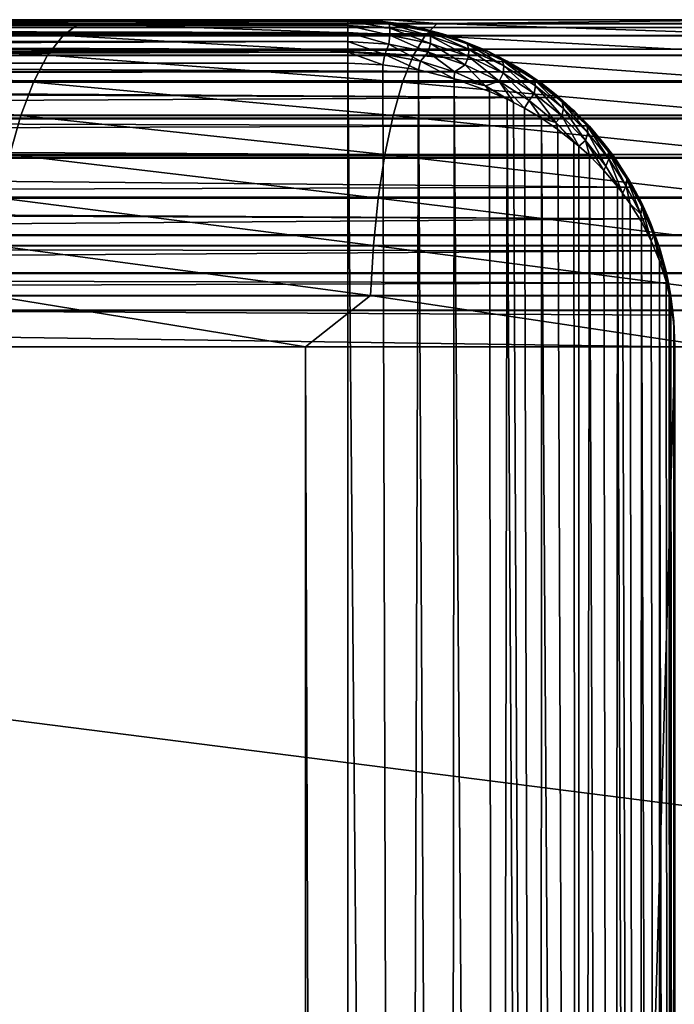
# Model space of a CAD drawing. Extents: x -547 to 547, y 0 to 578.
# Tile 46 of 256: x -532.01 to -529, y 573.48 to 578. Entities that reach past the tile are written whole.
import ezdxf

# ---------------------------------------------------------------- set-up
doc = ezdxf.new("R2010")
doc.units = 0
doc.header["$LTSCALE"] = 65.185185
for name, color, linetype in [('2', 7, 'CONTINUOUS'), ('20', 7, 'CONTINUOUS'), ('216', 7, 'CONTINUOUS'), ('217', 7, 'CONTINUOUS'), ('218', 7, 'CONTINUOUS'), ('231', 7, 'CONTINUOUS'), ('233', 7, 'CONTINUOUS'), ('3', 7, 'CONTINUOUS'), ('329', 7, 'CONTINUOUS'), ('331', 7, 'CONTINUOUS'), ('335', 7, 'CONTINUOUS'), ('719', 7, 'CONTINUOUS'), ('721', 7, 'CONTINUOUS')]:
    doc.layers.add(name, color=color, linetype=linetype)

msp = doc.modelspace()

# ---------------------------------------------------------------- linework, layer by layer
at = {"layer": '2', "color": 7, "linetype": 'CONTINUOUS'}
for points in [[(-530.5, 578, 42.7), (-530.5, 578, -66.5), (-545.5, 578, -66.5), (-530.5, 578, 42.7)], [(-530.5, 578, 42.7), (-545.5, 578, -66.5), (-545.5, 578, 42.7), (-530.5, 578, 42.7)]]:
    msp.add_3dface(points, dxfattribs=at)
at = {"layer": '20', "color": 7, "linetype": 'CONTINUOUS'}
for points in [[(-545.5, 577.8, 42.9), (-530.5, 551.5, 42.9), (-530.5, 577.8, 42.9), (-545.5, 577.8, 42.9)], [(-530.5, 551.5, 42.9), (-545.5, 577.8, 42.9), (-349, 9.5, 42.9), (-530.5, 551.5, 42.9)], [(-545.5, 577.8, 42.9), (-545.5, 1.5, 42.9), (-349, 9.5, 42.9), (-545.5, 577.8, 42.9)]]:
    msp.add_3dface(points, dxfattribs=at)
at = {"layer": '216', "color": 7, "linetype": 'CONTINUOUS'}
for points in [[(-530.5, 551.5, 42.9), (-530.2653, 551.5, 42.8815), (-530.5, 577.8, 42.9), (-530.5, 551.5, 42.9)], [(-530.5, 577.8, 42.9), (-530.2653, 551.5, 42.8815), (-530.3391, 577.7925, 42.8913), (-530.5, 577.8, 42.9)], [(-530.3391, 577.7925, 42.8913), (-530.2653, 551.5, 42.8815), (-530.1764, 577.7694, 42.8647), (-530.3391, 577.7925, 42.8913)], [(-530.2653, 551.5, 42.8815), (-530.0365, 551.5, 42.8266), (-530.1764, 577.7694, 42.8647), (-530.2653, 551.5, 42.8815)], [(-530.1764, 577.7694, 42.8647), (-530.0365, 551.5, 42.8266), (-530.0126, 577.7295, 42.8186), (-530.1764, 577.7694, 42.8647)], [(-530.0365, 551.5, 42.8266), (-529.819, 551.5, 42.7365), (-530.0126, 577.7295, 42.8186), (-530.0365, 551.5, 42.8266)], [(-530.0126, 577.7295, 42.8186), (-529.819, 551.5, 42.7365), (-529.8496, 577.6714, 42.7517), (-530.0126, 577.7295, 42.8186)], [(-529.8496, 577.6714, 42.7517), (-529.819, 551.5, 42.7365), (-529.7693, 577.6354, 42.71), (-529.8496, 577.6714, 42.7517)], [(-529.819, 551.5, 42.7365), (-529.6183, 551.5, 42.6135), (-529.7693, 577.6354, 42.71), (-529.819, 551.5, 42.7365)], [(-529.7693, 577.6354, 42.71), (-529.6183, 551.5, 42.6135), (-529.7394, 577.6205, 42.6928), (-529.7693, 577.6354, 42.71)], [(-529.7394, 577.6205, 42.6928), (-529.6183, 551.5, 42.6135), (-529.69, 577.5941, 42.6625), (-529.7394, 577.6205, 42.6928)], [(-529.69, 577.5941, 42.6625), (-529.6183, 551.5, 42.6135), (-529.6122, 577.5478, 42.6091), (-529.69, 577.5941, 42.6625)], [(-529.6183, 551.5, 42.6135), (-529.4393, 551.5, 42.4607), (-529.6122, 577.5478, 42.6091), (-529.6183, 551.5, 42.6135)], [(-529.6122, 577.5478, 42.6091), (-529.4393, 551.5, 42.4607), (-529.5363, 577.4962, 42.5495), (-529.6122, 577.5478, 42.6091)], [(-529.5363, 577.4962, 42.5495), (-529.4393, 551.5, 42.4607), (-529.4627, 577.439, 42.4835), (-529.5363, 577.4962, 42.5495)], [(-529.4627, 577.439, 42.4835), (-529.4393, 551.5, 42.4607), (-529.4406, 577.4203, 42.4619), (-529.4627, 577.439, 42.4835)], [(-529.4406, 577.4203, 42.4619), (-529.4393, 551.5, 42.4607), (-529.3921, 577.3764, 42.4113), (-529.4406, 577.4203, 42.4619)], [(-529.4393, 551.5, 42.4607), (-529.2865, 551.5, 42.2817), (-529.3921, 577.3764, 42.4113), (-529.4393, 551.5, 42.4607)], [(-529.3921, 577.3764, 42.4113), (-529.2865, 551.5, 42.2817), (-529.3252, 577.3083, 42.3326), (-529.3921, 577.3764, 42.4113)], [(-529.3252, 577.3083, 42.3326), (-529.2865, 551.5, 42.2817), (-529.2625, 577.2346, 42.2477), (-529.3252, 577.3083, 42.3326)], [(-529.2865, 551.5, 42.2817), (-529.1635, 551.5, 42.081), (-529.2625, 577.2346, 42.2477), (-529.2865, 551.5, 42.2817)], [(-529.2625, 577.2346, 42.2477), (-529.1635, 551.5, 42.081), (-529.2393, 577.2043, 42.2127), (-529.2625, 577.2346, 42.2477)], [(-529.2393, 577.2043, 42.2127), (-529.1635, 551.5, 42.081), (-529.205, 577.1561, 42.157), (-529.2393, 577.2043, 42.2127)], [(-529.205, 577.1561, 42.157), (-529.1635, 551.5, 42.081), (-529.1535, 577.0729, 42.0611), (-529.205, 577.1561, 42.157)], [(-529.1635, 551.5, 42.081), (-529.0734, 551.5, 41.8635), (-529.1535, 577.0729, 42.0611), (-529.1635, 551.5, 42.081)], [(-529.1535, 577.0729, 42.0611), (-529.0734, 551.5, 41.8635), (-529.1085, 576.9854, 41.9602), (-529.1535, 577.0729, 42.0611)], [(-529.1085, 576.9854, 41.9602), (-529.0734, 551.5, 41.8635), (-529.0706, 576.8941, 41.8547), (-529.1085, 576.9854, 41.9602)], [(-529.0734, 551.5, 41.8635), (-529.0185, 551.5, 41.6347), (-529.0706, 576.8941, 41.8547), (-529.0734, 551.5, 41.8635)], [(-529.0706, 576.8941, 41.8547), (-529.0185, 551.5, 41.6347), (-529.0403, 576.799, 41.7452), (-529.0706, 576.8941, 41.8547)], [(-529.0403, 576.799, 41.7452), (-529.0185, 551.5, 41.6347), (-529.0258, 576.7401, 41.6771), (-529.0403, 576.799, 41.7452)], [(-529.0258, 576.7401, 41.6771), (-529.0185, 551.5, 41.6347), (-529.0181, 576.7017, 41.6325), (-529.0258, 576.7401, 41.6771)], [(-529.0185, 551.5, 41.6347), (-529, 551.5, 41.4), (-529.0181, 576.7017, 41.6325), (-529.0185, 551.5, 41.6347)], [(-529.0181, 576.7017, 41.6325), (-529, 551.5, 41.4), (-529.0046, 576.6021, 41.5172), (-529.0181, 576.7017, 41.6325)], [(-529, 551.5, 41.4), (-529, 576.5, 41.4), (-529.0046, 576.6021, 41.5172), (-529, 551.5, 41.4)]]:
    msp.add_3dface(points, dxfattribs=at)
at = {"layer": '217', "color": 7, "linetype": 'CONTINUOUS'}
for points in [[(-530.5, 578, -66.5), (-530.5, 578, 42.7), (-530.3391, 577.9913, 42.6925), (-530.5, 578, -66.5)], [(-530.2782, 577.9835, -66.7221), (-530.5, 578, -66.5), (-530.3391, 577.9913, 42.6925), (-530.2782, 577.9835, -66.7221)], [(-530.1764, 577.9647, 42.6694), (-530.2782, 577.9835, -66.7221), (-530.3391, 577.9913, 42.6925), (-530.1764, 577.9647, 42.6694)], [(-530.0652, 577.9356, -66.9347), (-530.2782, 577.9835, -66.7221), (-530.1764, 577.9647, 42.6694), (-530.0652, 577.9356, -66.9347)], [(-530.0126, 577.9186, 42.6295), (-530.0652, 577.9356, -66.9347), (-530.1764, 577.9647, 42.6694), (-530.0126, 577.9186, 42.6295)], [(-529.8665, 577.8596, -67.1334), (-530.0652, 577.9356, -66.9347), (-530.0126, 577.9186, 42.6295), (-529.8665, 577.8596, -67.1334)], [(-529.8496, 577.8517, 42.5714), (-529.8665, 577.8596, -67.1334), (-530.0126, 577.9186, 42.6295), (-529.8496, 577.8517, 42.5714)], [(-529.6866, 577.7603, -67.3134), (-529.8665, 577.8596, -67.1334), (-529.69, 577.7625, 42.4941), (-529.6866, 577.7603, -67.3134)], [(-529.69, 577.7625, 42.4941), (-529.8665, 577.8596, -67.1334), (-529.7693, 577.81, 42.5354), (-529.69, 577.7625, 42.4941)], [(-529.7693, 577.81, 42.5354), (-529.8665, 577.8596, -67.1334), (-529.8496, 577.8517, 42.5714), (-529.7693, 577.81, 42.5354)], [(-529.6122, 577.7091, 42.4478), (-529.6866, 577.7603, -67.3134), (-529.69, 577.7625, 42.4941), (-529.6122, 577.7091, 42.4478)], [(-529.5288, 577.6431, -67.4712), (-529.6866, 577.7603, -67.3134), (-529.5363, 577.6495, 42.3962), (-529.5288, 577.6431, -67.4712)], [(-529.5363, 577.6495, 42.3962), (-529.6866, 577.7603, -67.3134), (-529.6122, 577.7091, 42.4478), (-529.5363, 577.6495, 42.3962)], [(-529.4627, 577.5835, 42.339), (-529.5288, 577.6431, -67.4712), (-529.5363, 577.6495, 42.3962), (-529.4627, 577.5835, 42.339)], [(-529.3941, 577.5134, -67.6058), (-529.5288, 577.6431, -67.4712), (-529.4627, 577.5835, 42.339), (-529.3941, 577.5134, -67.6058)], [(-529.3921, 577.5113, 42.2764), (-529.3941, 577.5134, -67.6058), (-529.4627, 577.5835, 42.339), (-529.3921, 577.5113, 42.2764)], [(-529.282, 577.3754, -67.7181), (-529.3941, 577.5134, -67.6058), (-529.3252, 577.4326, 42.2083), (-529.282, 577.3754, -67.7181)], [(-529.3252, 577.4326, 42.2083), (-529.3941, 577.5134, -67.6058), (-529.3921, 577.5113, 42.2764), (-529.3252, 577.4326, 42.2083)], [(-529.2625, 577.3477, 42.1346), (-529.282, 577.3754, -67.7181), (-529.3252, 577.4326, 42.2083), (-529.2625, 577.3477, 42.1346)], [(-529.191, 577.2325, -67.809), (-529.282, 577.3754, -67.7181), (-529.205, 577.257, 42.0561), (-529.191, 577.2325, -67.809)], [(-529.205, 577.257, 42.0561), (-529.282, 577.3754, -67.7181), (-529.2625, 577.3477, 42.1346), (-529.205, 577.257, 42.0561)], [(-529.1535, 577.1611, 41.9729), (-529.191, 577.2325, -67.809), (-529.205, 577.257, 42.0561), (-529.1535, 577.1611, 41.9729)], [(-529.1196, 577.0869, -67.8804), (-529.191, 577.2325, -67.809), (-529.1535, 577.1611, 41.9729), (-529.1196, 577.0869, -67.8804)], [(-529.1085, 577.0602, 41.8854), (-529.1196, 577.0869, -67.8804), (-529.1535, 577.1611, 41.9729), (-529.1085, 577.0602, 41.8854)], [(-529.066, 576.9402, -67.934), (-529.1196, 577.0869, -67.8804), (-529.0706, 576.9547, 41.7941), (-529.066, 576.9402, -67.934)], [(-529.0706, 576.9547, 41.7941), (-529.1196, 577.0869, -67.8804), (-529.1085, 577.0602, 41.8854), (-529.0706, 576.9547, 41.7941)], [(-529.0403, 576.8452, 41.699), (-529.066, 576.9402, -67.934), (-529.0706, 576.9547, 41.7941), (-529.0403, 576.8452, 41.699)], [(-529.0288, 576.7925, -67.9712), (-529.066, 576.9402, -67.934), (-529.0403, 576.8452, 41.699), (-529.0288, 576.7925, -67.9712)], [(-529.0181, 576.7325, 41.6017), (-529.0288, 576.7925, -67.9712), (-529.0403, 576.8452, 41.699), (-529.0181, 576.7325, 41.6017)], [(-529.007, 576.6452, -67.993), (-529.0288, 576.7925, -67.9712), (-529.0181, 576.7325, 41.6017), (-529.007, 576.6452, -67.993)], [(-529.0046, 576.6172, 41.5021), (-529.007, 576.6452, -67.993), (-529.0181, 576.7325, 41.6017), (-529.0046, 576.6172, 41.5021)], [(-529, 576.5, 41.4), (-529, 576.5, -68), (-529.007, 576.6452, -67.993), (-529, 576.5, 41.4)], [(-529, 576.5, 41.4), (-529.007, 576.6452, -67.993), (-529.0046, 576.6172, 41.5021), (-529, 576.5, 41.4)]]:
    msp.add_3dface(points, dxfattribs=at)
at = {"layer": '218', "color": 7, "linetype": 'CONTINUOUS'}
for points in [[(-530.5, 578, -66.5), (-530.2782, 577.9835, -66.7221), (-545.5, 578, -66.5), (-530.5, 578, -66.5)], [(-545.5, 578, -66.5), (-530.2782, 577.9835, -66.7221), (-545.5, 577.9954, -66.6174), (-545.5, 578, -66.5)], [(-545.5, 577.9954, -66.6174), (-530.2782, 577.9835, -66.7221), (-545.5, 577.9816, -66.7343), (-545.5, 577.9954, -66.6174)], [(-530.2782, 577.9835, -66.7221), (-530.0652, 577.9356, -66.9347), (-545.5, 577.9816, -66.7343), (-530.2782, 577.9835, -66.7221)], [(-545.5, 577.9816, -66.7343), (-530.0652, 577.9356, -66.9347), (-545.5, 577.9587, -66.8498), (-545.5, 577.9816, -66.7343)], [(-545.5, 577.9587, -66.8498), (-530.0652, 577.9356, -66.9347), (-545.5, 577.9267, -66.9632), (-545.5, 577.9587, -66.8498)], [(-530.0652, 577.9356, -66.9347), (-529.8665, 577.8596, -67.1334), (-545.5, 577.9267, -66.9632), (-530.0652, 577.9356, -66.9347)], [(-545.5, 577.9267, -66.9632), (-529.8665, 577.8596, -67.1334), (-545.5, 577.886, -67.0737), (-545.5, 577.9267, -66.9632)], [(-545.5, 577.886, -67.0737), (-529.8665, 577.8596, -67.1334), (-545.5, 577.8367, -67.1807), (-545.5, 577.886, -67.0737)], [(-529.8665, 577.8596, -67.1334), (-529.6866, 577.7603, -67.3134), (-545.5, 577.8367, -67.1807), (-529.8665, 577.8596, -67.1334)], [(-545.5, 577.8367, -67.1807), (-529.6866, 577.7603, -67.3134), (-545.5, 577.7791, -67.2835), (-545.5, 577.8367, -67.1807)], [(-545.5, 577.7791, -67.2835), (-529.6866, 577.7603, -67.3134), (-545.5, 577.7476, -67.3327), (-545.5, 577.7791, -67.2835)], [(-529.6866, 577.7603, -67.3134), (-529.5288, 577.6431, -67.4712), (-545.5, 577.7476, -67.3327), (-529.6866, 577.7603, -67.3134)], [(-545.5, 577.7476, -67.3327), (-529.5288, 577.6431, -67.4712), (-545.5, 577.7137, -67.3814), (-545.5, 577.7476, -67.3327)], [(-545.5, 577.7137, -67.3814), (-529.5288, 577.6431, -67.4712), (-545.5, 577.5608, -67.5605), (-545.5, 577.7137, -67.3814)], [(-529.5288, 577.6431, -67.4712), (-529.3941, 577.5134, -67.6058), (-545.5, 577.5608, -67.5605), (-529.5288, 577.6431, -67.4712)], [(-545.5, 577.5608, -67.5605), (-529.3941, 577.5134, -67.6058), (-545.5, 577.4646, -67.6487), (-545.5, 577.5608, -67.5605)], [(-529.3941, 577.5134, -67.6058), (-529.282, 577.3754, -67.7181), (-545.5, 577.4646, -67.6487), (-529.3941, 577.5134, -67.6058)], [(-545.5, 577.4646, -67.6487), (-529.282, 577.3754, -67.7181), (-545.5, 577.3818, -67.7134), (-545.5, 577.4646, -67.6487)], [(-529.282, 577.3754, -67.7181), (-529.191, 577.2325, -67.809), (-545.5, 577.3818, -67.7134), (-529.282, 577.3754, -67.7181)], [(-545.5, 577.3818, -67.7134), (-529.191, 577.2325, -67.809), (-545.5, 577.1811, -67.8364), (-545.5, 577.3818, -67.7134)], [(-529.191, 577.2325, -67.809), (-529.1196, 577.0869, -67.8804), (-545.5, 577.1811, -67.8364), (-529.191, 577.2325, -67.809)], [(-545.5, 577.1811, -67.8364), (-529.1196, 577.0869, -67.8804), (-545.5, 577.1553, -67.8493), (-545.5, 577.1811, -67.8364)], [(-545.5, 577.1553, -67.8493), (-529.1196, 577.0869, -67.8804), (-545.5, 576.9636, -67.9266), (-545.5, 577.1553, -67.8493)], [(-529.1196, 577.0869, -67.8804), (-529.066, 576.9402, -67.934), (-545.5, 576.9636, -67.9266), (-529.1196, 577.0869, -67.8804)], [(-545.5, 576.9636, -67.9266), (-529.066, 576.9402, -67.934), (-545.5, 576.8314, -67.9629), (-545.5, 576.9636, -67.9266)], [(-529.066, 576.9402, -67.934), (-529.0288, 576.7925, -67.9712), (-545.5, 576.8314, -67.9629), (-529.066, 576.9402, -67.934)], [(-545.5, 576.8314, -67.9629), (-529.0288, 576.7925, -67.9712), (-545.5, 576.7347, -67.9815), (-545.5, 576.8314, -67.9629)], [(-529.0288, 576.7925, -67.9712), (-529.007, 576.6452, -67.993), (-545.5, 576.7347, -67.9815), (-529.0288, 576.7925, -67.9712)], [(-529, 576.5, -68), (-545.5, 576.5, -68), (-545.5, 576.7347, -67.9815), (-529, 576.5, -68)], [(-529.007, 576.6452, -67.993), (-529, 576.5, -68), (-545.5, 576.7347, -67.9815), (-529.007, 576.6452, -67.993)]]:
    msp.add_3dface(points, dxfattribs=at)
at = {"layer": '231', "color": 7, "linetype": 'CONTINUOUS'}
for points in [[(-530.5, 578, 42.7), (-545.5, 578, 42.7), (-545.5, 577.9932, 42.7518), (-530.5, 578, 42.7)], [(-530.5, 577.9932, 42.7518), (-530.5, 578, 42.7), (-545.5, 577.9932, 42.7518), (-530.5, 577.9932, 42.7518)], [(-530.5, 577.9732, 42.8), (-530.5, 577.9932, 42.7518), (-545.5, 577.9932, 42.7518), (-530.5, 577.9732, 42.8)], [(-545.5, 577.9732, 42.8), (-530.5, 577.9732, 42.8), (-545.5, 577.9932, 42.7518), (-545.5, 577.9732, 42.8)], [(-530.5, 577.9413, 42.8415), (-530.5, 577.9732, 42.8), (-545.5, 577.9732, 42.8), (-530.5, 577.9413, 42.8415)], [(-545.5, 577.9413, 42.8415), (-530.5, 577.9413, 42.8415), (-545.5, 577.9732, 42.8), (-545.5, 577.9413, 42.8415)], [(-530.5, 577.8999, 42.8733), (-530.5, 577.9413, 42.8415), (-545.5, 577.8999, 42.8733), (-530.5, 577.8999, 42.8733)], [(-545.5, 577.8999, 42.8733), (-530.5, 577.9413, 42.8415), (-545.5, 577.9413, 42.8415), (-545.5, 577.8999, 42.8733)], [(-530.5, 577.8516, 42.8932), (-530.5, 577.8999, 42.8733), (-545.5, 577.8516, 42.8932), (-530.5, 577.8516, 42.8932)], [(-545.5, 577.8516, 42.8932), (-530.5, 577.8999, 42.8733), (-545.5, 577.8999, 42.8733), (-545.5, 577.8516, 42.8932)], [(-545.5, 577.8, 42.9), (-530.5, 577.8, 42.9), (-530.5, 577.8516, 42.8932), (-545.5, 577.8, 42.9)], [(-545.5, 577.8, 42.9), (-530.5, 577.8516, 42.8932), (-545.5, 577.8516, 42.8932), (-545.5, 577.8, 42.9)]]:
    msp.add_3dface(points, dxfattribs=at)
at = {"layer": '233', "color": 7, "linetype": 'CONTINUOUS'}
for points in [[(-530.3391, 577.9913, 42.6925), (-530.5, 578, 42.7), (-530.3102, 577.9811, 42.7415), (-530.3391, 577.9913, 42.6925)], [(-530.5, 578, 42.7), (-530.5, 577.9932, 42.7518), (-530.3102, 577.9811, 42.7415), (-530.5, 578, 42.7)], [(-530.5, 577.9732, 42.8), (-530.3073, 577.9606, 42.7895), (-530.5, 577.9932, 42.7518), (-530.5, 577.9732, 42.8)], [(-530.5, 577.9932, 42.7518), (-530.3073, 577.9606, 42.7895), (-530.3102, 577.9811, 42.7415), (-530.5, 577.9932, 42.7518)], [(-530.5, 577.9413, 42.8415), (-530.3075, 577.9285, 42.8308), (-530.5, 577.9732, 42.8), (-530.5, 577.9413, 42.8415)], [(-530.5, 577.9732, 42.8), (-530.3075, 577.9285, 42.8308), (-530.3073, 577.9606, 42.7895), (-530.5, 577.9732, 42.8)], [(-530.1764, 577.9647, 42.6694), (-530.3391, 577.9913, 42.6925), (-530.3102, 577.9811, 42.7415), (-530.1764, 577.9647, 42.6694)], [(-530.1764, 577.9647, 42.6694), (-530.3102, 577.9811, 42.7415), (-530.1259, 577.9456, 42.7115), (-530.1764, 577.9647, 42.6694)], [(-530.3073, 577.9606, 42.7895), (-530.1208, 577.9237, 42.7586), (-530.3102, 577.9811, 42.7415), (-530.3073, 577.9606, 42.7895)], [(-530.3102, 577.9811, 42.7415), (-530.1208, 577.9237, 42.7586), (-530.1259, 577.9456, 42.7115), (-530.3102, 577.9811, 42.7415)], [(-530.3075, 577.9285, 42.8308), (-530.1214, 577.8911, 42.7994), (-530.3073, 577.9606, 42.7895), (-530.3075, 577.9285, 42.8308)], [(-530.3073, 577.9606, 42.7895), (-530.1214, 577.8911, 42.7994), (-530.1208, 577.9237, 42.7586), (-530.3073, 577.9606, 42.7895)], [(-530.0126, 577.9186, 42.6295), (-530.1764, 577.9647, 42.6694), (-530.1259, 577.9456, 42.7115), (-530.0126, 577.9186, 42.6295)], [(-530.5, 577.8999, 42.8733), (-530.3124, 577.8874, 42.8628), (-530.5, 577.9413, 42.8415), (-530.5, 577.8999, 42.8733)], [(-530.5, 577.9413, 42.8415), (-530.3124, 577.8874, 42.8628), (-530.3075, 577.9285, 42.8308), (-530.5, 577.9413, 42.8415)], [(-530.3124, 577.8874, 42.8628), (-530.1312, 577.851, 42.832), (-530.3075, 577.9285, 42.8308), (-530.3124, 577.8874, 42.8628)], [(-530.3075, 577.9285, 42.8308), (-530.1312, 577.851, 42.832), (-530.1214, 577.8911, 42.7994), (-530.3075, 577.9285, 42.8308)], [(-530.0126, 577.9186, 42.6295), (-530.1259, 577.9456, 42.7115), (-529.9519, 577.8891, 42.6635), (-530.0126, 577.9186, 42.6295)], [(-530.1208, 577.9237, 42.7586), (-529.9454, 577.8652, 42.7095), (-530.1259, 577.9456, 42.7115), (-530.1208, 577.9237, 42.7586)], [(-530.1259, 577.9456, 42.7115), (-529.9454, 577.8652, 42.7095), (-529.9519, 577.8891, 42.6635), (-530.1259, 577.9456, 42.7115)], [(-530.1214, 577.8911, 42.7994), (-529.9469, 577.8318, 42.7497), (-530.1208, 577.9237, 42.7586), (-530.1214, 577.8911, 42.7994)], [(-530.1208, 577.9237, 42.7586), (-529.9469, 577.8318, 42.7497), (-529.9454, 577.8652, 42.7095), (-530.1208, 577.9237, 42.7586)], [(-529.8496, 577.8517, 42.5714), (-530.0126, 577.9186, 42.6295), (-529.9519, 577.8891, 42.6635), (-529.8496, 577.8517, 42.5714)], [(-530.5, 577.8516, 42.8932), (-530.3307, 577.8411, 42.8842), (-530.5, 577.8999, 42.8733), (-530.5, 577.8516, 42.8932)], [(-530.5, 577.8999, 42.8733), (-530.3307, 577.8411, 42.8842), (-530.3124, 577.8874, 42.8628), (-530.5, 577.8999, 42.8733)], [(-530.3307, 577.8411, 42.8842), (-530.1664, 577.8104, 42.8578), (-530.3124, 577.8874, 42.8628), (-530.3307, 577.8411, 42.8842)], [(-530.3124, 577.8874, 42.8628), (-530.1664, 577.8104, 42.8578), (-530.1312, 577.851, 42.832), (-530.3124, 577.8874, 42.8628)], [(-530.1312, 577.851, 42.832), (-529.9615, 577.7934, 42.7831), (-530.1214, 577.8911, 42.7994), (-530.1312, 577.851, 42.832)], [(-530.1214, 577.8911, 42.7994), (-529.9615, 577.7934, 42.7831), (-529.9469, 577.8318, 42.7497), (-530.1214, 577.8911, 42.7994)], [(-529.8496, 577.8517, 42.5714), (-529.9519, 577.8891, 42.6635), (-529.7913, 577.8145, 42.6001), (-529.8496, 577.8517, 42.5714)], [(-529.9454, 577.8652, 42.7095), (-529.7843, 577.7883, 42.6448), (-529.9519, 577.8891, 42.6635), (-529.9454, 577.8652, 42.7095)], [(-529.9519, 577.8891, 42.6635), (-529.7843, 577.7883, 42.6448), (-529.7913, 577.8145, 42.6001), (-529.9519, 577.8891, 42.6635)], [(-529.9469, 577.8318, 42.7497), (-529.7875, 577.7543, 42.6843), (-529.9454, 577.8652, 42.7095), (-529.9469, 577.8318, 42.7497)], [(-529.9454, 577.8652, 42.7095), (-529.7875, 577.7543, 42.6843), (-529.7843, 577.7883, 42.6448), (-529.9454, 577.8652, 42.7095)], [(-530.5, 577.8, 42.9), (-530.3391, 577.7925, 42.8913), (-530.5, 577.8516, 42.8932), (-530.5, 577.8, 42.9)], [(-530.5, 577.8516, 42.8932), (-530.3391, 577.7925, 42.8913), (-530.3307, 577.8411, 42.8842), (-530.5, 577.8516, 42.8932)], [(-530.3391, 577.7925, 42.8913), (-530.1764, 577.7694, 42.8647), (-530.3307, 577.8411, 42.8842), (-530.3391, 577.7925, 42.8913)], [(-530.3307, 577.8411, 42.8842), (-530.1764, 577.7694, 42.8647), (-530.1664, 577.8104, 42.8578), (-530.3307, 577.8411, 42.8842)], [(-530.1664, 577.8104, 42.8578), (-530.0113, 577.7615, 42.8156), (-530.1312, 577.851, 42.832), (-530.1664, 577.8104, 42.8578)], [(-530.1312, 577.851, 42.832), (-530.0113, 577.7615, 42.8156), (-529.9615, 577.7934, 42.7831), (-530.1312, 577.851, 42.832)], [(-529.9615, 577.7934, 42.7831), (-529.8065, 577.7181, 42.7189), (-529.9469, 577.8318, 42.7497), (-529.9615, 577.7934, 42.7831)], [(-529.9469, 577.8318, 42.7497), (-529.8065, 577.7181, 42.7189), (-529.7875, 577.7543, 42.6843), (-529.9469, 577.8318, 42.7497)], [(-529.7693, 577.81, 42.5354), (-529.8496, 577.8517, 42.5714), (-529.7913, 577.8145, 42.6001), (-529.7693, 577.81, 42.5354)], [(-530.1764, 577.7694, 42.8647), (-530.0126, 577.7295, 42.8186), (-530.1664, 577.8104, 42.8578), (-530.1764, 577.7694, 42.8647)], [(-530.1664, 577.8104, 42.8578), (-530.0126, 577.7295, 42.8186), (-530.0113, 577.7615, 42.8156), (-530.1664, 577.8104, 42.8578)], [(-530.0113, 577.7615, 42.8156), (-529.8684, 577.6972, 42.7597), (-529.9615, 577.7934, 42.7831), (-530.0113, 577.7615, 42.8156)], [(-529.9615, 577.7934, 42.7831), (-529.8684, 577.6972, 42.7597), (-529.8065, 577.7181, 42.7189), (-529.9615, 577.7934, 42.7831)], [(-529.7693, 577.81, 42.5354), (-529.7913, 577.8145, 42.6001), (-529.6458, 577.725, 42.524), (-529.7693, 577.81, 42.5354)], [(-529.7843, 577.7883, 42.6448), (-529.6394, 577.6967, 42.5673), (-529.7913, 577.8145, 42.6001), (-529.7843, 577.7883, 42.6448)], [(-529.7913, 577.8145, 42.6001), (-529.6394, 577.6967, 42.5673), (-529.6458, 577.725, 42.524), (-529.7913, 577.8145, 42.6001)], [(-529.7875, 577.7543, 42.6843), (-529.6447, 577.6622, 42.6062), (-529.7843, 577.7883, 42.6448), (-529.7875, 577.7543, 42.6843)], [(-529.7843, 577.7883, 42.6448), (-529.6447, 577.6622, 42.6062), (-529.6394, 577.6967, 42.5673), (-529.7843, 577.7883, 42.6448)], [(-529.69, 577.7625, 42.4941), (-529.7693, 577.81, 42.5354), (-529.6458, 577.725, 42.524), (-529.69, 577.7625, 42.4941)], [(-530.0113, 577.7615, 42.8156), (-530.0126, 577.7295, 42.8186), (-529.8684, 577.6972, 42.7597), (-530.0113, 577.7615, 42.8156)], [(-530.0126, 577.7295, 42.8186), (-529.8496, 577.6714, 42.7517), (-529.8684, 577.6972, 42.7597), (-530.0126, 577.7295, 42.8186)], [(-529.8065, 577.7181, 42.7189), (-529.6679, 577.6287, 42.6423), (-529.7875, 577.7543, 42.6843), (-529.8065, 577.7181, 42.7189)], [(-529.7875, 577.7543, 42.6843), (-529.6679, 577.6287, 42.6423), (-529.6447, 577.6622, 42.6062), (-529.7875, 577.7543, 42.6843)], [(-529.6122, 577.7091, 42.4478), (-529.69, 577.7625, 42.4941), (-529.6458, 577.725, 42.524), (-529.6122, 577.7091, 42.4478)], [(-529.8684, 577.6972, 42.7597), (-529.7394, 577.6205, 42.6928), (-529.8065, 577.7181, 42.7189), (-529.8684, 577.6972, 42.7597)], [(-529.8496, 577.6714, 42.7517), (-529.7693, 577.6354, 42.71), (-529.8684, 577.6972, 42.7597), (-529.8496, 577.6714, 42.7517)], [(-529.7693, 577.6354, 42.71), (-529.7394, 577.6205, 42.6928), (-529.8684, 577.6972, 42.7597), (-529.7693, 577.6354, 42.71)], [(-529.7394, 577.6205, 42.6928), (-529.69, 577.5941, 42.6625), (-529.8065, 577.7181, 42.7189), (-529.7394, 577.6205, 42.6928)], [(-529.8065, 577.7181, 42.7189), (-529.69, 577.5941, 42.6625), (-529.6679, 577.6287, 42.6423), (-529.8065, 577.7181, 42.7189)], [(-529.6122, 577.7091, 42.4478), (-529.6458, 577.725, 42.524), (-529.5161, 577.6236, 42.4374), (-529.6122, 577.7091, 42.4478)], [(-529.6394, 577.6967, 42.5673), (-529.5111, 577.5932, 42.4796), (-529.6458, 577.725, 42.524), (-529.6394, 577.6967, 42.5673)], [(-529.6458, 577.725, 42.524), (-529.5111, 577.5932, 42.4796), (-529.5161, 577.6236, 42.4374), (-529.6458, 577.725, 42.524)], [(-529.6447, 577.6622, 42.6062), (-529.5189, 577.5587, 42.518), (-529.6394, 577.6967, 42.5673), (-529.6447, 577.6622, 42.6062)], [(-529.6394, 577.6967, 42.5673), (-529.5189, 577.5587, 42.518), (-529.5111, 577.5932, 42.4796), (-529.6394, 577.6967, 42.5673)], [(-529.5363, 577.6495, 42.3962), (-529.6122, 577.7091, 42.4478), (-529.5161, 577.6236, 42.4374), (-529.5363, 577.6495, 42.3962)], [(-529.6679, 577.6287, 42.6423), (-529.5459, 577.5285, 42.5558), (-529.6447, 577.6622, 42.6062), (-529.6679, 577.6287, 42.6423)], [(-529.6447, 577.6622, 42.6062), (-529.5459, 577.5285, 42.5558), (-529.5189, 577.5587, 42.518), (-529.6447, 577.6622, 42.6062)], [(-529.4627, 577.5835, 42.339), (-529.5363, 577.6495, 42.3962), (-529.5161, 577.6236, 42.4374), (-529.4627, 577.5835, 42.339)], [(-529.69, 577.5941, 42.6625), (-529.6122, 577.5478, 42.6091), (-529.6679, 577.6287, 42.6423), (-529.69, 577.5941, 42.6625)], [(-529.6679, 577.6287, 42.6423), (-529.6122, 577.5478, 42.6091), (-529.5459, 577.5285, 42.5558), (-529.6679, 577.6287, 42.6423)], [(-529.4627, 577.5835, 42.339), (-529.5161, 577.6236, 42.4374), (-529.4023, 577.5127, 42.3426), (-529.4627, 577.5835, 42.339)], [(-529.5111, 577.5932, 42.4796), (-529.3992, 577.4807, 42.3838), (-529.5161, 577.6236, 42.4374), (-529.5111, 577.5932, 42.4796)], [(-529.5161, 577.6236, 42.4374), (-529.3992, 577.4807, 42.3838), (-529.4023, 577.5127, 42.3426), (-529.5161, 577.6236, 42.4374)], [(-529.5459, 577.5285, 42.5558), (-529.4406, 577.4203, 42.4619), (-529.5189, 577.5587, 42.518), (-529.5459, 577.5285, 42.5558)], [(-529.5189, 577.5587, 42.518), (-529.4098, 577.4465, 42.4219), (-529.5111, 577.5932, 42.4796), (-529.5189, 577.5587, 42.518)], [(-529.5189, 577.5587, 42.518), (-529.4406, 577.4203, 42.4619), (-529.4098, 577.4465, 42.4219), (-529.5189, 577.5587, 42.518)], [(-529.5111, 577.5932, 42.4796), (-529.4098, 577.4465, 42.4219), (-529.3992, 577.4807, 42.3838), (-529.5111, 577.5932, 42.4796)], [(-529.3921, 577.5113, 42.2764), (-529.4627, 577.5835, 42.339), (-529.4023, 577.5127, 42.3426), (-529.3921, 577.5113, 42.2764)], [(-529.6122, 577.5478, 42.6091), (-529.5363, 577.4962, 42.5495), (-529.5459, 577.5285, 42.5558), (-529.6122, 577.5478, 42.6091)], [(-529.5363, 577.4962, 42.5495), (-529.4627, 577.439, 42.4835), (-529.5459, 577.5285, 42.5558), (-529.5363, 577.4962, 42.5495)], [(-529.4627, 577.439, 42.4835), (-529.4406, 577.4203, 42.4619), (-529.5459, 577.5285, 42.5558), (-529.4627, 577.439, 42.4835)], [(-529.3921, 577.5113, 42.2764), (-529.4023, 577.5127, 42.3426), (-529.3038, 577.3943, 42.2412), (-529.3921, 577.5113, 42.2764)], [(-529.3992, 577.4807, 42.3838), (-529.3032, 577.3612, 42.2815), (-529.4023, 577.5127, 42.3426), (-529.3992, 577.4807, 42.3838)], [(-529.4023, 577.5127, 42.3426), (-529.3032, 577.3612, 42.2815), (-529.3038, 577.3943, 42.2412), (-529.4023, 577.5127, 42.3426)], [(-529.3252, 577.4326, 42.2083), (-529.3921, 577.5113, 42.2764), (-529.3038, 577.3943, 42.2412), (-529.3252, 577.4326, 42.2083)], [(-529.4098, 577.4465, 42.4219), (-529.3168, 577.3277, 42.3196), (-529.3992, 577.4807, 42.3838), (-529.4098, 577.4465, 42.4219)], [(-529.3992, 577.4807, 42.3838), (-529.3168, 577.3277, 42.3196), (-529.3032, 577.3612, 42.2815), (-529.3992, 577.4807, 42.3838)], [(-529.4406, 577.4203, 42.4619), (-529.3921, 577.3764, 42.4113), (-529.4098, 577.4465, 42.4219), (-529.4406, 577.4203, 42.4619)], [(-529.3921, 577.3764, 42.4113), (-529.3252, 577.3083, 42.3326), (-529.4098, 577.4465, 42.4219), (-529.3921, 577.3764, 42.4113)], [(-529.4098, 577.4465, 42.4219), (-529.3252, 577.3083, 42.3326), (-529.3168, 577.3277, 42.3196), (-529.4098, 577.4465, 42.4219)], [(-529.2625, 577.3477, 42.1346), (-529.3252, 577.4326, 42.2083), (-529.3038, 577.3943, 42.2412), (-529.2625, 577.3477, 42.1346)], [(-529.2625, 577.3477, 42.1346), (-529.3038, 577.3943, 42.2412), (-529.2204, 577.2702, 42.1347), (-529.2625, 577.3477, 42.1346)], [(-529.3032, 577.3612, 42.2815), (-529.2225, 577.2364, 42.1743), (-529.3038, 577.3943, 42.2412), (-529.3032, 577.3612, 42.2815)], [(-529.3038, 577.3943, 42.2412), (-529.2225, 577.2364, 42.1743), (-529.2204, 577.2702, 42.1347), (-529.3038, 577.3943, 42.2412)], [(-529.3252, 577.3083, 42.3326), (-529.2625, 577.2346, 42.2477), (-529.3168, 577.3277, 42.3196), (-529.3252, 577.3083, 42.3326)], [(-529.3168, 577.3277, 42.3196), (-529.2393, 577.2043, 42.2127), (-529.3032, 577.3612, 42.2815), (-529.3168, 577.3277, 42.3196)], [(-529.2625, 577.2346, 42.2477), (-529.2393, 577.2043, 42.2127), (-529.3168, 577.3277, 42.3196), (-529.2625, 577.2346, 42.2477)], [(-529.3032, 577.3612, 42.2815), (-529.2393, 577.2043, 42.2127), (-529.2225, 577.2364, 42.1743), (-529.3032, 577.3612, 42.2815)], [(-529.205, 577.257, 42.0561), (-529.2625, 577.3477, 42.1346), (-529.2204, 577.2702, 42.1347), (-529.205, 577.257, 42.0561)], [(-529.2393, 577.2043, 42.2127), (-529.205, 577.1561, 42.157), (-529.2225, 577.2364, 42.1743), (-529.2393, 577.2043, 42.2127)], [(-529.2225, 577.2364, 42.1743), (-529.1563, 577.1077, 42.0633), (-529.2204, 577.2702, 42.1347), (-529.2225, 577.2364, 42.1743)], [(-529.2225, 577.2364, 42.1743), (-529.205, 577.1561, 42.157), (-529.1563, 577.1077, 42.0633), (-529.2225, 577.2364, 42.1743)], [(-529.205, 577.257, 42.0561), (-529.2204, 577.2702, 42.1347), (-529.1513, 577.1417, 42.0241), (-529.205, 577.257, 42.0561)], [(-529.2204, 577.2702, 42.1347), (-529.1563, 577.1077, 42.0633), (-529.1513, 577.1417, 42.0241), (-529.2204, 577.2702, 42.1347)], [(-529.1535, 577.1611, 41.9729), (-529.205, 577.257, 42.0561), (-529.1513, 577.1417, 42.0241), (-529.1535, 577.1611, 41.9729)], [(-529.205, 577.1561, 42.157), (-529.1535, 577.0729, 42.0611), (-529.1563, 577.1077, 42.0633), (-529.205, 577.1561, 42.157)], [(-529.1085, 577.0602, 41.8854), (-529.1535, 577.1611, 41.9729), (-529.0961, 577.0099, 41.9104), (-529.1085, 577.0602, 41.8854)], [(-529.1535, 577.1611, 41.9729), (-529.1513, 577.1417, 42.0241), (-529.0961, 577.0099, 41.9104), (-529.1535, 577.1611, 41.9729)], [(-529.1563, 577.1077, 42.0633), (-529.1085, 576.9854, 41.9602), (-529.1513, 577.1417, 42.0241), (-529.1563, 577.1077, 42.0633)], [(-529.1535, 577.0729, 42.0611), (-529.1085, 576.9854, 41.9602), (-529.1563, 577.1077, 42.0633), (-529.1535, 577.0729, 42.0611)], [(-529.1513, 577.1417, 42.0241), (-529.1085, 576.9854, 41.9602), (-529.0961, 577.0099, 41.9104), (-529.1513, 577.1417, 42.0241)], [(-529.0706, 576.9547, 41.7941), (-529.1085, 577.0602, 41.8854), (-529.0961, 577.0099, 41.9104), (-529.0706, 576.9547, 41.7941)], [(-529.1085, 576.9854, 41.9602), (-529.0706, 576.8941, 41.8547), (-529.0961, 577.0099, 41.9104), (-529.1085, 576.9854, 41.9602)], [(-529.0961, 577.0099, 41.9104), (-529.0706, 576.8941, 41.8547), (-529.0544, 576.8757, 41.7944), (-529.0961, 577.0099, 41.9104)], [(-529.0706, 576.9547, 41.7941), (-529.0961, 577.0099, 41.9104), (-529.0544, 576.8757, 41.7944), (-529.0706, 576.9547, 41.7941)], [(-529.0403, 576.8452, 41.699), (-529.0706, 576.9547, 41.7941), (-529.0544, 576.8757, 41.7944), (-529.0403, 576.8452, 41.699)], [(-529.0706, 576.8941, 41.8547), (-529.0403, 576.799, 41.7452), (-529.0544, 576.8757, 41.7944), (-529.0706, 576.8941, 41.8547)], [(-529.0403, 576.799, 41.7452), (-529.0258, 576.7401, 41.6771), (-529.0544, 576.8757, 41.7944), (-529.0403, 576.799, 41.7452)], [(-529.0258, 576.7401, 41.6771), (-529.0403, 576.8452, 41.699), (-529.0544, 576.8757, 41.7944), (-529.0258, 576.7401, 41.6771)], [(-529.0258, 576.7401, 41.6771), (-529.0181, 576.7017, 41.6325), (-529.0403, 576.8452, 41.699), (-529.0258, 576.7401, 41.6771)], [(-529.0181, 576.7017, 41.6325), (-529.0181, 576.7325, 41.6017), (-529.0403, 576.8452, 41.699), (-529.0181, 576.7017, 41.6325)], [(-529.0181, 576.7017, 41.6325), (-529.0046, 576.6021, 41.5172), (-529.0181, 576.7325, 41.6017), (-529.0181, 576.7017, 41.6325)], [(-529.0046, 576.6021, 41.5172), (-529.0046, 576.6172, 41.5021), (-529.0181, 576.7325, 41.6017), (-529.0046, 576.6021, 41.5172)], [(-529.0046, 576.6021, 41.5172), (-529, 576.5, 41.4), (-529.0046, 576.6172, 41.5021), (-529.0046, 576.6021, 41.5172)]]:
    msp.add_3dface(points, dxfattribs=at)
at = {"layer": '3', "color": 7, "linetype": 'CONTINUOUS'}
for points in [[(-545.5, 576.5, -68), (-529, 576.5, -68), (-545.5, 1.5, -68), (-545.5, 576.5, -68)], [(-545.5, 1.5, -68), (-529, 576.5, -68), (-529, 1.5, -68), (-545.5, 1.5, -68)]]:
    msp.add_3dface(points, dxfattribs=at)
at = {"layer": '329', "color": 7, "linetype": 'CONTINUOUS'}
for points in [[(545.5, 578, 46), (545.5, 578, 44.5), (-545.5, 578, 44.5), (545.5, 578, 46)], [(545.4222, 578, 47.7844), (545.5, 578, 46), (-545.5, 578, 44.5), (545.4222, 578, 47.7844)], [(525, 578, 66.5), (526.7845, 578, 66.4222), (-545.5, 578, 44.5), (525, 578, 66.5)], [(0, 578, 66.5), (525, 578, 66.5), (-545.5, 578, 44.5), (0, 578, 66.5)], [(526.7845, 578, 66.4222), (528.558, 578, 66.1889), (-545.5, 578, 44.5), (526.7845, 578, 66.4222)], [(528.558, 578, 66.1889), (530.3041, 578, 65.8019), (-545.5, 578, 44.5), (528.558, 578, 66.1889)], [(530.3041, 578, 65.8019), (532.01, 578, 65.2642), (-545.5, 578, 44.5), (530.3041, 578, 65.8019)], [(532.01, 578, 65.2642), (533.6626, 578, 64.5798), (-545.5, 578, 44.5), (532.01, 578, 65.2642)], [(533.6626, 578, 64.5798), (535.2492, 578, 63.754), (-545.5, 578, 44.5), (533.6626, 578, 64.5798)], [(535.2492, 578, 63.754), (536.7578, 578, 62.7929), (-545.5, 578, 44.5), (535.2492, 578, 63.754)], [(536.7578, 578, 62.7929), (538.1769, 578, 61.7041), (-545.5, 578, 44.5), (536.7578, 578, 62.7929)], [(538.1769, 578, 61.7041), (539.4957, 578, 60.4957), (-545.5, 578, 44.5), (538.1769, 578, 61.7041)], [(539.4957, 578, 60.4957), (540.7041, 578, 59.1769), (-545.5, 578, 44.5), (539.4957, 578, 60.4957)], [(540.7041, 578, 59.1769), (541.793, 578, 57.7578), (-545.5, 578, 44.5), (540.7041, 578, 59.1769)], [(541.793, 578, 57.7578), (542.754, 578, 56.2492), (-545.5, 578, 44.5), (541.793, 578, 57.7578)], [(542.754, 578, 56.2492), (543.5798, 578, 54.6626), (-545.5, 578, 44.5), (542.754, 578, 56.2492)], [(543.5798, 578, 54.6626), (544.2642, 578, 53.01), (-545.5, 578, 44.5), (543.5798, 578, 54.6626)], [(544.2642, 578, 53.01), (544.8019, 578, 51.3041), (-545.5, 578, 44.5), (544.2642, 578, 53.01)], [(544.8019, 578, 51.3041), (545.1889, 578, 49.558), (-545.5, 578, 44.5), (544.8019, 578, 51.3041)], [(545.1889, 578, 49.558), (545.4222, 578, 47.7844), (-545.5, 578, 44.5), (545.1889, 578, 49.558)], [(-525, 578, 66.5), (0, 578, 66.5), (-545.5, 578, 44.5), (-525, 578, 66.5)], [(-526.7844, 578, 66.4222), (-525, 578, 66.5), (-545.5, 578, 44.5), (-526.7844, 578, 66.4222)], [(-532.01, 578, 65.2642), (-530.3041, 578, 65.8019), (-545.5, 578, 44.5), (-532.01, 578, 65.2642)], [(-530.3041, 578, 65.8019), (-528.558, 578, 66.1889), (-545.5, 578, 44.5), (-530.3041, 578, 65.8019)], [(-528.558, 578, 66.1889), (-526.7844, 578, 66.4222), (-545.5, 578, 44.5), (-528.558, 578, 66.1889)]]:
    msp.add_3dface(points, dxfattribs=at)
at = {"layer": '331', "color": 7, "linetype": 'CONTINUOUS'}
for points in [[(-530.694, 576.5, 67.2504), (-532.5244, 576.5, 66.6732), (-530.694, 1.5, 67.2504), (-530.694, 576.5, 67.2504)], [(-530.694, 1.5, 67.2504), (-532.5244, 576.5, 66.6732), (-532.5244, 1.5, 66.6732), (-530.694, 1.5, 67.2504)], [(-528.8203, 576.5, 67.6658), (-530.694, 576.5, 67.2504), (-528.8203, 1.5, 67.6658), (-528.8203, 576.5, 67.6658)], [(-528.8203, 1.5, 67.6658), (-530.694, 576.5, 67.2504), (-530.694, 1.5, 67.2504), (-528.8203, 1.5, 67.6658)]]:
    msp.add_3dface(points, dxfattribs=at)
at = {"layer": '335', "color": 7, "linetype": 'CONTINUOUS'}
for points in [[(-545.5, 576.5, 43), (-349, 551.5, 43), (-545.5, 1.5, 43), (-545.5, 576.5, 43)], [(-349, 551.5, 43), (-545.5, 576.5, 43), (545.5, 576.5, 43), (-349, 551.5, 43)]]:
    msp.add_3dface(points, dxfattribs=at)
at = {"layer": '719', "color": 7, "linetype": 'CONTINUOUS'}
for points in [[(-545.5, 578, 44.5), (545.5, 578, 44.5), (545.5, 577.9815, 44.2653), (-545.5, 578, 44.5)], [(-545.5, 577.9815, 44.2653), (-545.5, 578, 44.5), (545.5, 577.9815, 44.2653), (-545.5, 577.9815, 44.2653)], [(-545.5, 577.9645, 44.1757), (-545.5, 577.9815, 44.2653), (545.5, 577.9265, 44.0363), (-545.5, 577.9645, 44.1757)], [(545.5, 577.9265, 44.0363), (-545.5, 577.9815, 44.2653), (545.5, 577.9815, 44.2653), (545.5, 577.9265, 44.0363)], [(-545.5, 577.9266, 44.0364), (-545.5, 577.9645, 44.1757), (545.5, 577.9265, 44.0363), (-545.5, 577.9266, 44.0364)], [(-545.5, 577.8645, 43.8769), (-545.5, 577.9266, 44.0364), (545.5, 577.9265, 44.0363), (-545.5, 577.8645, 43.8769)], [(545.5, 577.8363, 43.8186), (-545.5, 577.8645, 43.8769), (545.5, 577.9265, 44.0363), (545.5, 577.8363, 43.8186)], [(-545.5, 577.8364, 43.8189), (-545.5, 577.8645, 43.8769), (545.5, 577.8363, 43.8186), (-545.5, 577.8364, 43.8189)], [(-545.5, 577.7181, 43.6247), (-545.5, 577.8364, 43.8189), (545.5, 577.8363, 43.8186), (-545.5, 577.7181, 43.6247)], [(545.5, 577.7131, 43.6178), (-545.5, 577.7181, 43.6247), (545.5, 577.8363, 43.8186), (545.5, 577.7131, 43.6178)], [(-545.5, 577.5605, 43.4392), (-545.5, 577.7181, 43.6247), (545.5, 577.7131, 43.6178), (-545.5, 577.5605, 43.4392)], [(545.5, 577.56, 43.4387), (-545.5, 577.5605, 43.4392), (545.5, 577.7131, 43.6178), (545.5, 577.56, 43.4387)], [(-545.5, 577.5477, 43.4266), (-545.5, 577.5605, 43.4392), (545.5, 577.56, 43.4387), (-545.5, 577.5477, 43.4266)], [(545.5, 577.3807, 43.2858), (-545.5, 577.5477, 43.4266), (545.5, 577.56, 43.4387), (545.5, 577.3807, 43.2858)], [(-545.5, 577.3814, 43.2863), (-545.5, 577.5477, 43.4266), (545.5, 577.3807, 43.2858), (-545.5, 577.3814, 43.2863)], [(-545.5, 577.3675, 43.2763), (-545.5, 577.3814, 43.2863), (545.5, 577.3807, 43.2858), (-545.5, 577.3675, 43.2763)], [(545.5, 577.1797, 43.1628), (-545.5, 577.3675, 43.2763), (545.5, 577.3807, 43.2858), (545.5, 577.1797, 43.1628)], [(-545.5, 577.1863, 43.1662), (-545.5, 577.3675, 43.2763), (545.5, 577.1797, 43.1628), (-545.5, 577.1863, 43.1662)], [(-545.5, 577.0105, 43.0895), (-545.5, 577.1863, 43.1662), (545.5, 577.1797, 43.1628), (-545.5, 577.0105, 43.0895)], [(545.5, 576.962, 43.0729), (-545.5, 577.0105, 43.0895), (545.5, 577.1797, 43.1628), (545.5, 576.962, 43.0729)], [(-545.5, 576.9632, 43.0733), (-545.5, 577.0105, 43.0895), (545.5, 576.962, 43.0729), (-545.5, 576.9632, 43.0733)], [(-545.5, 576.8379, 43.0386), (-545.5, 576.9632, 43.0733), (545.5, 576.962, 43.0729), (-545.5, 576.8379, 43.0386)], [(545.5, 576.7328, 43.0182), (-545.5, 576.8379, 43.0386), (545.5, 576.962, 43.0729), (545.5, 576.7328, 43.0182)], [(-545.5, 576.7343, 43.0184), (-545.5, 576.8379, 43.0386), (545.5, 576.7328, 43.0182), (-545.5, 576.7343, 43.0184)], [(-545.5, 576.6676, 43.0094), (-545.5, 576.7343, 43.0184), (545.5, 576.7328, 43.0182), (-545.5, 576.6676, 43.0094)], [(545.5, 576.5, 43), (-545.5, 576.6676, 43.0094), (545.5, 576.7328, 43.0182), (545.5, 576.5, 43)], [(545.5, 576.5, 43), (-545.5, 576.5, 43), (-545.5, 576.6676, 43.0094), (545.5, 576.5, 43)]]:
    msp.add_3dface(points, dxfattribs=at)
at = {"layer": '721', "color": 7, "linetype": 'CONTINUOUS'}
for points in [[(-531.7319, 577.9818, 65.6094), (-532.01, 578, 65.2642), (-533.3283, 577.9818, 64.9865), (-531.7319, 577.9818, 65.6094)], [(-530.3041, 578, 65.8019), (-532.01, 578, 65.2642), (-531.7319, 577.9818, 65.6094), (-530.3041, 578, 65.8019)], [(-530.0896, 577.9818, 66.0984), (-530.3041, 578, 65.8019), (-531.7319, 577.9818, 65.6094), (-530.0896, 577.9818, 66.0984)], [(-528.558, 578, 66.1889), (-530.3041, 578, 65.8019), (-530.0896, 577.9818, 66.0984), (-528.558, 578, 66.1889)], [(-528.4125, 577.9818, 66.45), (-528.558, 578, 66.1889), (-530.0896, 577.9818, 66.0984), (-528.4125, 577.9818, 66.45)], [(-531.8063, 577.9271, 65.8262), (-533.3283, 577.9818, 64.9865), (-533.4203, 577.9271, 65.1964), (-531.8063, 577.9271, 65.8262)], [(-531.7319, 577.9818, 65.6094), (-533.3283, 577.9818, 64.9865), (-531.8063, 577.9271, 65.8262), (-531.7319, 577.9818, 65.6094)], [(-530.1459, 577.9271, 66.3205), (-531.7319, 577.9818, 65.6094), (-531.8063, 577.9271, 65.8262), (-530.1459, 577.9271, 66.3205)], [(-530.0896, 577.9818, 66.0984), (-531.7319, 577.9818, 65.6094), (-530.1459, 577.9271, 66.3205), (-530.0896, 577.9818, 66.0984)], [(-528.4502, 577.9271, 66.6761), (-530.0896, 577.9818, 66.0984), (-530.1459, 577.9271, 66.3205), (-528.4502, 577.9271, 66.6761)], [(-528.4125, 577.9818, 66.45), (-530.0896, 577.9818, 66.0984), (-528.4502, 577.9271, 66.6761), (-528.4125, 577.9818, 66.45)], [(-531.877, 577.8372, 66.0321), (-533.4203, 577.9271, 65.1964), (-533.5078, 577.8372, 65.3958), (-531.877, 577.8372, 66.0321)], [(-531.8063, 577.9271, 65.8262), (-533.4203, 577.9271, 65.1964), (-531.877, 577.8372, 66.0321), (-531.8063, 577.9271, 65.8262)], [(-530.1993, 577.8372, 66.5316), (-531.8063, 577.9271, 65.8262), (-531.877, 577.8372, 66.0321), (-530.1993, 577.8372, 66.5316)], [(-530.1459, 577.9271, 66.3205), (-531.8063, 577.9271, 65.8262), (-530.1993, 577.8372, 66.5316), (-530.1459, 577.9271, 66.3205)], [(-528.4861, 577.8372, 66.8909), (-530.1459, 577.9271, 66.3205), (-530.1993, 577.8372, 66.5316), (-528.4861, 577.8372, 66.8909)], [(-528.4502, 577.9271, 66.6761), (-530.1459, 577.9271, 66.3205), (-528.4861, 577.8372, 66.8909), (-528.4502, 577.9271, 66.6761)], [(-531.9423, 577.7142, 66.2223), (-533.5078, 577.8372, 65.3958), (-533.5885, 577.7142, 65.5799), (-531.9423, 577.7142, 66.2223)], [(-531.877, 577.8372, 66.0321), (-533.5078, 577.8372, 65.3958), (-531.9423, 577.7142, 66.2223), (-531.877, 577.8372, 66.0321)], [(-530.2487, 577.7142, 66.7265), (-531.877, 577.8372, 66.0321), (-531.9423, 577.7142, 66.2223), (-530.2487, 577.7142, 66.7265)], [(-530.1993, 577.8372, 66.5316), (-531.877, 577.8372, 66.0321), (-530.2487, 577.7142, 66.7265), (-530.1993, 577.8372, 66.5316)], [(-528.5192, 577.7142, 67.0891), (-530.1993, 577.8372, 66.5316), (-530.2487, 577.7142, 66.7265), (-528.5192, 577.7142, 67.0891)], [(-528.4861, 577.8372, 66.8909), (-530.1993, 577.8372, 66.5316), (-528.5192, 577.7142, 67.0891), (-528.4861, 577.8372, 66.8909)], [(-532.0005, 577.5613, 66.3918), (-533.5885, 577.7142, 65.5799), (-533.6606, 577.5613, 65.7441), (-532.0005, 577.5613, 66.3918)], [(-531.9423, 577.7142, 66.2223), (-533.5885, 577.7142, 65.5799), (-532.0005, 577.5613, 66.3918), (-531.9423, 577.7142, 66.2223)], [(-530.2927, 577.5613, 66.9003), (-531.9423, 577.7142, 66.2223), (-532.0005, 577.5613, 66.3918), (-530.2927, 577.5613, 66.9003)], [(-530.2487, 577.7142, 66.7265), (-531.9423, 577.7142, 66.2223), (-530.2927, 577.5613, 66.9003), (-530.2487, 577.7142, 66.7265)], [(-528.5487, 577.5613, 67.2659), (-530.2487, 577.7142, 66.7265), (-530.2927, 577.5613, 66.9003), (-528.5487, 577.5613, 67.2659)], [(-528.5192, 577.7142, 67.0891), (-530.2487, 577.7142, 66.7265), (-528.5487, 577.5613, 67.2659), (-528.5192, 577.7142, 67.0891)], [(-532.0005, 577.5613, 66.3918), (-533.6606, 577.5613, 65.7441), (-532.0502, 577.3822, 66.5366), (-532.0005, 577.5613, 66.3918)], [(-530.3303, 577.3822, 67.0487), (-532.0005, 577.5613, 66.3918), (-532.0502, 577.3822, 66.5366), (-530.3303, 577.3822, 67.0487)], [(-530.2927, 577.5613, 66.9003), (-532.0005, 577.5613, 66.3918), (-530.3303, 577.3822, 67.0487), (-530.2927, 577.5613, 66.9003)], [(-528.5739, 577.3822, 67.417), (-530.2927, 577.5613, 66.9003), (-530.3303, 577.3822, 67.0487), (-528.5739, 577.3822, 67.417)], [(-528.5487, 577.5613, 67.2659), (-530.2927, 577.5613, 66.9003), (-528.5739, 577.3822, 67.417), (-528.5487, 577.5613, 67.2659)], [(-530.3605, 577.1814, 67.1681), (-532.0502, 577.3822, 66.5366), (-532.0902, 577.1814, 66.6531), (-530.3605, 577.1814, 67.1681)], [(-530.3303, 577.3822, 67.0487), (-532.0502, 577.3822, 66.5366), (-530.3605, 577.1814, 67.1681), (-530.3303, 577.3822, 67.0487)], [(-528.5941, 577.1814, 67.5385), (-530.3303, 577.3822, 67.0487), (-530.3605, 577.1814, 67.1681), (-528.5941, 577.1814, 67.5385)], [(-528.5739, 577.3822, 67.417), (-530.3303, 577.3822, 67.0487), (-528.5941, 577.1814, 67.5385), (-528.5739, 577.3822, 67.417)], [(-530.3826, 576.9637, 67.2556), (-532.0902, 577.1814, 66.6531), (-532.1195, 576.9637, 66.7385), (-530.3826, 576.9637, 67.2556)], [(-530.3605, 577.1814, 67.1681), (-532.0902, 577.1814, 66.6531), (-530.3826, 576.9637, 67.2556), (-530.3605, 577.1814, 67.1681)], [(-528.609, 576.9637, 67.6275), (-530.3605, 577.1814, 67.1681), (-530.3826, 576.9637, 67.2556), (-528.609, 576.9637, 67.6275)], [(-528.5941, 577.1814, 67.5385), (-530.3605, 577.1814, 67.1681), (-528.609, 576.9637, 67.6275), (-528.5941, 577.1814, 67.5385)], [(-530.3961, 576.7347, 67.3089), (-532.1195, 576.9637, 66.7385), (-532.1374, 576.7347, 66.7905), (-530.3961, 576.7347, 67.3089)], [(-530.3826, 576.9637, 67.2556), (-532.1195, 576.9637, 66.7385), (-530.3961, 576.7347, 67.3089), (-530.3826, 576.9637, 67.2556)], [(-528.618, 576.7347, 67.6817), (-530.3826, 576.9637, 67.2556), (-530.3961, 576.7347, 67.3089), (-528.618, 576.7347, 67.6817)], [(-528.609, 576.9637, 67.6275), (-530.3826, 576.9637, 67.2556), (-528.618, 576.7347, 67.6817), (-528.609, 576.9637, 67.6275)], [(-532.5244, 576.5, 66.6732), (-530.694, 576.5, 67.2504), (-532.1374, 576.7347, 66.7905), (-532.5244, 576.5, 66.6732)], [(-530.694, 576.5, 67.2504), (-530.3961, 576.7347, 67.3089), (-532.1374, 576.7347, 66.7905), (-530.694, 576.5, 67.2504)], [(-530.694, 576.5, 67.2504), (-528.8203, 576.5, 67.6658), (-530.3961, 576.7347, 67.3089), (-530.694, 576.5, 67.2504)], [(-528.8203, 576.5, 67.6658), (-528.618, 576.7347, 67.6817), (-530.3961, 576.7347, 67.3089), (-528.8203, 576.5, 67.6658)]]:
    msp.add_3dface(points, dxfattribs=at)

doc.saveas('drawing.dxf')
